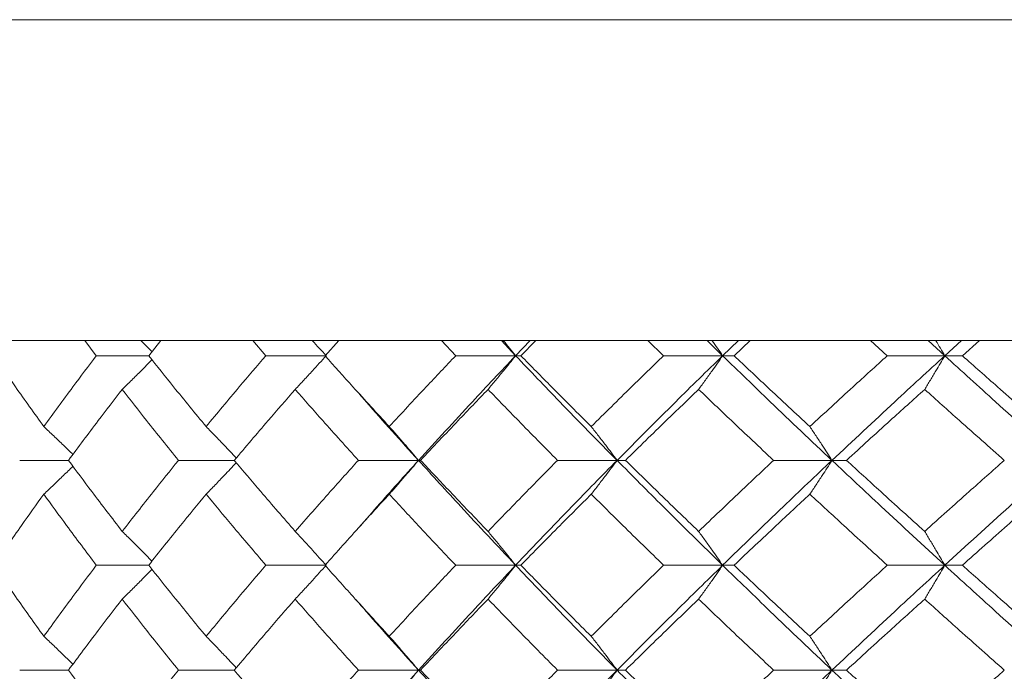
# Model space of a CAD drawing. Header units: inches. Extents: x -3.6 to 22.2, y -7.8 to 16.7.
# Tile 50 of 127: x 4.272 to 4.846, y 1.908 to 2.288. Entities that reach past the tile are written whole.
import ezdxf

# ---------------------------------------------------------------- set-up
doc = ezdxf.new("R2010")
doc.units = ezdxf.units.IN
doc.header["$MEASUREMENT"] = 0

msp = doc.modelspace()

# ---------------------------------------------------------------- linework, layer by layer
at = {"color": 7, "linetype": 'Continuous', "lineweight": 15}
for p, q in [((3.89984, 2.28765), (5.32417, 2.28765)), ((5.32433, 2.10065), (4.06234, 2.10065)), ((4.31693, 2.09183), (4.3103, 2.10065)), ((4.34744, 2.09183), (4.35454, 2.10065)), ((4.41572, 2.09183), (4.40819, 2.10065)), ((4.45015, 2.09183), (4.45811, 2.10065)), ((4.52628, 2.09183), (4.51792, 2.10065)), ((4.5612, 2.09183), (4.5529, 2.10065)), ((4.5612, 2.09183), (4.56971, 2.10065)), ((4.56425, 2.09183), (4.57298, 2.10065)), ((4.64738, 2.09183), (4.6383, 2.10065)), ((4.6818, 2.09183), (4.67279, 2.10065)), ((4.6818, 2.09183), (4.69098, 2.10065)), ((4.68847, 2.09183), (4.69789, 2.10065)), ((4.7777, 2.09183), (4.76799, 2.10065)), ((4.81123, 2.09183), (4.80162, 2.10065)), ((4.81123, 2.09183), (4.821, 2.10065)), ((4.82147, 2.09183), (4.83146, 2.10065)), ((4.34744, 2.09183), (4.31693, 2.09183)), ((4.45078, 2.09183), (4.41572, 2.09183)), ((4.5612, 2.09183), (4.52628, 2.09183)), ((4.5612, 2.09183), (4.56425, 2.09183)), ((4.6818, 2.09183), (4.64738, 2.09183)), ((4.6818, 2.09183), (4.68847, 2.09183)), ((4.81123, 2.09183), (4.7777, 2.09183)), ((4.81123, 2.09183), (4.82147, 2.09183)), ((4.30071, 2.03087), (4.27229, 2.03087)), ((4.3973, 2.03087), (4.36479, 2.03087)), ((4.50464, 2.03087), (4.4696, 2.03087)), ((4.50464, 2.03087), (4.50585, 2.03087)), ((4.62031, 2.03087), (4.58559, 2.03087)), ((4.62031, 2.03087), (4.62517, 2.03087)), ((4.7455, 2.03087), (4.71147, 2.03087)), ((4.7455, 2.03087), (4.75396, 2.03087)), ((4.468, 1.98964), (4.46797, 1.98964)), ((4.34744, 1.96975), (4.31693, 1.96975)), ((4.45078, 1.96975), (4.41572, 1.96975)), ((4.5612, 1.96975), (4.52628, 1.96975)), ((4.5612, 1.96975), (4.56425, 1.96975)), ((4.6818, 1.96975), (4.64738, 1.96975)), ((4.6818, 1.96975), (4.68847, 1.96975)), ((4.81123, 1.96975), (4.7777, 1.96975)), ((4.81123, 1.96975), (4.82147, 1.96975)), ((4.30071, 1.90862), (4.27229, 1.90862)), ((4.3973, 1.90862), (4.36479, 1.90862)), ((4.50464, 1.90862), (4.4696, 1.90862)), ((4.50464, 1.90862), (4.50585, 1.90862)), ((4.62031, 1.90862), (4.58559, 1.90862)), ((4.62031, 1.90862), (4.62517, 1.90862)), ((4.7455, 1.90862), (4.71147, 1.90862)), ((4.7455, 1.90862), (4.75396, 1.90862))]:
    msp.add_line(p, q, dxfattribs=at)
for points, knots in [([(4.34299, 2.10065), (4.34302, 2.10061), (4.34516, 2.0985), (4.34728, 2.09634), (4.34936, 2.09421)], [0, 0, 0, 0, 0.014759, 1, 1, 1, 1]), ([(4.4428, 2.10065), (4.44283, 2.10061), (4.44551, 2.09771), (4.44816, 2.09475), (4.45078, 2.09183)], [0, 0, 0, 0, 0.010766, 1, 1, 1, 1]), ([(4.55407, 2.10065), (4.5541, 2.10061), (4.55649, 2.09771), (4.55886, 2.09475), (4.5612, 2.09183)], [0, 0, 0, 0, 0.010767, 1, 1, 1, 1]), ([(4.67559, 2.10065), (4.67561, 2.10061), (4.6777, 2.09771), (4.67976, 2.09475), (4.6818, 2.09183)], [0, 0, 0, 0, 0.010766, 1, 1, 1, 1]), ([(4.80602, 2.10065), (4.80604, 2.10061), (4.80779, 2.09771), (4.80952, 2.09475), (4.81123, 2.09183)], [0, 0, 0, 0, 0.0107678, 1, 1, 1, 1]), ([(4.28633, 2.05056), (4.2808, 2.05827), (4.27092, 2.07204), (4.26142, 2.08578), (4.25724, 2.09183)], [0, 0, 0, 0, 0.56034, 1, 1, 1, 1]), ([(4.28633, 2.05056), (4.29194, 2.05827), (4.30196, 2.07204), (4.31236, 2.08578), (4.31693, 2.09183)], [0, 0, 0, 0, 0.5603386, 1, 1, 1, 1]), ([(4.33202, 2.07219), (4.33387, 2.074), (4.33757, 2.0776), (4.34335, 2.08334), (4.34727, 2.08731), (4.34936, 2.08943)], [0, 0, 0, 0, 0.317533, 0.635068, 1, 1, 1, 1]), ([(4.38089, 2.05056), (4.37455, 2.05827), (4.36323, 2.07204), (4.35227, 2.08578), (4.34744, 2.09183)], [0, 0, 0, 0, 0.560339, 1, 1, 1, 1]), ([(4.38089, 2.05056), (4.3873, 2.05827), (4.39874, 2.07204), (4.41054, 2.08578), (4.41572, 2.09183)], [0, 0, 0, 0, 0.560339, 1, 1, 1, 1]), ([(4.43279, 2.07219), (4.43447, 2.074), (4.43785, 2.0776), (4.44386, 2.08413), (4.44815, 2.0889), (4.45078, 2.09183)], [0, 0, 0, 0, 0.279166, 0.558335, 1, 1, 1, 1]), ([(4.48758, 2.05056), (4.48051, 2.05827), (4.46788, 2.07204), (4.45557, 2.08578), (4.45015, 2.09183)], [0, 0, 0, 0, 0.560339, 1, 1, 1, 1]), ([(4.48758, 2.05056), (4.49472, 2.05827), (4.50747, 2.07204), (4.52053, 2.08578), (4.52628, 2.09183)], [0, 0, 0, 0, 0.560338, 1, 1, 1, 1]), ([(4.50464, 2.03087), (4.51503, 2.04227), (4.53355, 2.0626), (4.55276, 2.0829), (4.5612, 2.09183)], [0, 0, 0, 0, 0.560457, 1, 1, 1, 1]), ([(4.54513, 2.07219), (4.54663, 2.074), (4.54965, 2.0776), (4.55502, 2.08413), (4.55885, 2.0889), (4.5612, 2.09183)], [0, 0, 0, 0, 0.279167, 0.558335, 1, 1, 1, 1]), ([(4.62031, 2.03087), (4.60911, 2.04227), (4.58912, 2.0626), (4.56973, 2.0829), (4.5612, 2.09183)], [0, 0, 0, 0, 0.560458, 1, 1, 1, 1]), ([(4.60526, 2.05056), (4.59752, 2.05827), (4.58372, 2.07204), (4.57019, 2.08578), (4.56425, 2.09183)], [0, 0, 0, 0, 0.560339, 1, 1, 1, 1]), ([(4.60526, 2.05056), (4.61305, 2.05827), (4.62695, 2.07204), (4.64114, 2.08578), (4.64738, 2.09183)], [0, 0, 0, 0, 0.560339, 1, 1, 1, 1]), ([(4.62031, 2.03087), (4.63163, 2.04227), (4.65184, 2.0626), (4.67265, 2.0829), (4.6818, 2.09183)], [0, 0, 0, 0, 0.560457, 1, 1, 1, 1]), ([(4.66781, 2.07219), (4.66912, 2.074), (4.67174, 2.0776), (4.67641, 2.08413), (4.67975, 2.0889), (4.6818, 2.09183)], [0, 0, 0, 0, 0.279166, 0.558333, 1, 1, 1, 1]), ([(4.7455, 2.03087), (4.73346, 2.04227), (4.71198, 2.0626), (4.69101, 2.0829), (4.6818, 2.09183)], [0, 0, 0, 0, 0.560457, 1, 1, 1, 1]), ([(4.73261, 2.05056), (4.7243, 2.05827), (4.70948, 2.07204), (4.69489, 2.08578), (4.68847, 2.09183)], [0, 0, 0, 0, 0.560339, 1, 1, 1, 1]), ([(4.73261, 2.05056), (4.74097, 2.05827), (4.75588, 2.07204), (4.77104, 2.08578), (4.7777, 2.09183)], [0, 0, 0, 0, 0.5603393, 1, 1, 1, 1]), ([(4.7455, 2.03087), (4.75764, 2.04227), (4.77931, 2.0626), (4.80148, 2.0829), (4.81123, 2.09183)], [0, 0, 0, 0, 0.560458, 1, 1, 1, 1]), ([(4.79949, 2.07219), (4.80059, 2.074), (4.80279, 2.0776), (4.80671, 2.08413), (4.80952, 2.0889), (4.81123, 2.09183)], [0, 0, 0, 0, 0.279166, 0.558337, 1, 1, 1, 1]), ([(4.87883, 2.03087), (4.86609, 2.04227), (4.84336, 2.0626), (4.82104, 2.0829), (4.81123, 2.09183)], [0, 0, 0, 0, 0.560457, 1, 1, 1, 1]), ([(4.86826, 2.05056), (4.85947, 2.05827), (4.84378, 2.07204), (4.82828, 2.08578), (4.82147, 2.09183)], [0, 0, 0, 0, 0.5603393, 1, 1, 1, 1]), ([(4.30071, 2.03087), (4.30646, 2.03859), (4.31672, 2.05237), (4.32735, 2.06614), (4.33202, 2.07219)], [0, 0, 0, 0, 0.560273, 1, 1, 1, 1]), ([(4.36479, 2.03087), (4.35857, 2.03859), (4.34748, 2.05237), (4.33674, 2.06614), (4.33202, 2.07219)], [0, 0, 0, 0, 0.560274, 1, 1, 1, 1]), ([(4.3973, 2.03087), (4.40384, 2.03859), (4.4155, 2.05237), (4.42751, 2.06614), (4.43279, 2.07219)], [0, 0, 0, 0, 0.560274, 1, 1, 1, 1]), ([(4.4696, 2.03087), (4.46264, 2.03859), (4.45022, 2.05237), (4.43811, 2.06614), (4.43279, 2.07219)], [0, 0, 0, 0, 0.5602737, 1, 1, 1, 1]), ([(4.50464, 2.03087), (4.49436, 2.04227), (4.48209, 2.05588), (4.47027, 2.06946), (4.46836, 2.07166)], [0, 0, 0, 0, 0.837764, 1, 1, 1, 1]), ([(4.50585, 2.03087), (4.5131, 2.03859), (4.52604, 2.05237), (4.5393, 2.06614), (4.54513, 2.07219)], [0, 0, 0, 0, 0.5602729, 1, 1, 1, 1]), ([(4.58559, 2.03087), (4.57796, 2.03859), (4.56433, 2.05237), (4.55099, 2.06614), (4.54513, 2.07219)], [0, 0, 0, 0, 0.560273, 1, 1, 1, 1]), ([(4.62517, 2.03087), (4.63306, 2.03859), (4.64714, 2.05237), (4.6615, 2.06614), (4.66781, 2.07219)], [0, 0, 0, 0, 0.560273, 1, 1, 1, 1]), ([(4.71147, 2.03087), (4.70325, 2.03859), (4.68858, 2.05237), (4.67415, 2.06614), (4.66781, 2.07219)], [0, 0, 0, 0, 0.560273, 1, 1, 1, 1]), ([(4.75396, 2.03087), (4.7624, 2.03859), (4.77747, 2.05237), (4.79276, 2.06614), (4.79949, 2.07219)], [0, 0, 0, 0, 0.560273, 1, 1, 1, 1]), ([(4.84588, 2.03087), (4.83716, 2.03859), (4.8216, 2.05237), (4.80624, 2.06614), (4.79949, 2.07219)], [0, 0, 0, 0, 0.560274, 1, 1, 1, 1]), ([(4.28633, 2.05056), (4.28825, 2.04875), (4.29209, 2.04514), (4.29775, 2.03973), (4.30146, 2.03609), (4.30329, 2.03431)], [0, 0, 0, 0, 0.337227, 0.674455, 1, 1, 1, 1]), ([(4.38089, 2.05056), (4.38265, 2.04875), (4.38619, 2.04514), (4.39206, 2.03905), (4.39613, 2.03472), (4.39847, 2.03224)], [0, 0, 0, 0, 0.299514, 0.599028, 1, 1, 1, 1]), ([(4.48758, 2.05056), (4.48918, 2.04875), (4.49238, 2.04514), (4.49808, 2.0386), (4.50215, 2.03381), (4.50464, 2.03087)], [0, 0, 0, 0, 0.278869, 0.55774, 1, 1, 1, 1]), ([(4.60526, 2.05056), (4.60667, 2.04875), (4.60949, 2.04514), (4.61451, 2.0386), (4.61811, 2.03381), (4.62031, 2.03087)], [0, 0, 0, 0, 0.278869, 0.55774, 1, 1, 1, 1]), ([(4.73261, 2.05056), (4.73382, 2.04875), (4.73623, 2.04514), (4.74054, 2.0386), (4.74361, 2.03381), (4.7455, 2.03087)], [0, 0, 0, 0, 0.2788691, 0.5577395, 1, 1, 1, 1]), ([(4.33202, 1.98947), (4.32608, 1.9972), (4.31547, 2.011), (4.30522, 2.0248), (4.30071, 2.03087)], [0, 0, 0, 0, 0.560136, 1, 1, 1, 1]), ([(4.33202, 1.98947), (4.33804, 1.9972), (4.34879, 2.011), (4.3599, 2.0248), (4.36479, 2.03087)], [0, 0, 0, 0, 0.560136, 1, 1, 1, 1]), ([(4.43279, 1.98947), (4.42607, 1.9972), (4.41408, 2.011), (4.40243, 2.0248), (4.3973, 2.03087)], [0, 0, 0, 0, 0.560136, 1, 1, 1, 1]), ([(4.43279, 1.98947), (4.43957, 1.9972), (4.45169, 2.011), (4.46413, 2.0248), (4.4696, 2.03087)], [0, 0, 0, 0, 0.560136, 1, 1, 1, 1]), ([(4.4684, 1.98998), (4.47245, 1.99465), (4.48427, 2.00828), (4.49656, 2.02191), (4.50464, 2.03087)], [0, 0, 0, 0, 0.3425886, 1, 1, 1, 1]), ([(4.48758, 2.01116), (4.48918, 2.01297), (4.49238, 2.01659), (4.49807, 2.02314), (4.50214, 2.02793), (4.50464, 2.03087)], [0, 0, 0, 0, 0.2787742, 0.5575507, 1, 1, 1, 1]), ([(4.5612, 1.96975), (4.55047, 1.98116), (4.5313, 2.00154), (4.51279, 2.02191), (4.50464, 2.03087)], [0, 0, 0, 0, 0.560155, 1, 1, 1, 1]), ([(4.54513, 1.98947), (4.53771, 1.9972), (4.52448, 2.011), (4.51154, 2.0248), (4.50585, 2.03087)], [0, 0, 0, 0, 0.5601356, 1, 1, 1, 1]), ([(4.54513, 1.98947), (4.5526, 1.9972), (4.56595, 2.011), (4.57959, 2.0248), (4.58559, 2.03087)], [0, 0, 0, 0, 0.560136, 1, 1, 1, 1]), ([(4.5612, 1.96975), (4.57207, 1.98116), (4.59147, 2.00154), (4.6115, 2.02191), (4.62031, 2.03087)], [0, 0, 0, 0, 0.560155, 1, 1, 1, 1]), ([(4.60526, 2.01116), (4.60667, 2.01297), (4.60949, 2.01659), (4.61451, 2.02314), (4.6181, 2.02793), (4.62031, 2.03087)], [0, 0, 0, 0, 0.278774, 0.557551, 1, 1, 1, 1]), ([(4.6818, 1.96975), (4.67016, 1.98116), (4.64939, 2.00154), (4.62919, 2.02191), (4.62031, 2.03087)], [0, 0, 0, 0, 0.560155, 1, 1, 1, 1]), ([(4.66781, 1.98947), (4.65978, 1.9972), (4.64544, 2.011), (4.63137, 2.0248), (4.62517, 2.03087)], [0, 0, 0, 0, 0.5601361, 1, 1, 1, 1]), ([(4.66781, 1.98947), (4.67589, 1.9972), (4.69032, 2.011), (4.70501, 2.0248), (4.71147, 2.03087)], [0, 0, 0, 0, 0.560136, 1, 1, 1, 1]), ([(4.6818, 1.96975), (4.69354, 1.98116), (4.71452, 2.00154), (4.73603, 2.02191), (4.7455, 2.03087)], [0, 0, 0, 0, 0.560155, 1, 1, 1, 1]), ([(4.73261, 2.01116), (4.73382, 2.01297), (4.73623, 2.01659), (4.74053, 2.02314), (4.74361, 2.02793), (4.7455, 2.03087)], [0, 0, 0, 0, 0.278776, 0.557552, 1, 1, 1, 1]), ([(4.81123, 1.96975), (4.79883, 1.98116), (4.77669, 2.00154), (4.75502, 2.02191), (4.7455, 2.03087)], [0, 0, 0, 0, 0.560155, 1, 1, 1, 1]), ([(4.79949, 1.98947), (4.79093, 1.9972), (4.77565, 2.011), (4.76059, 2.0248), (4.75396, 2.03087)], [0, 0, 0, 0, 0.560136, 1, 1, 1, 1]), ([(4.79949, 1.98947), (4.80809, 1.9972), (4.82345, 2.011), (4.83903, 2.0248), (4.84588, 2.03087)], [0, 0, 0, 0, 0.560136, 1, 1, 1, 1]), ([(4.81123, 1.96975), (4.82373, 1.98116), (4.84605, 2.00154), (4.86882, 2.02191), (4.87883, 2.03087)], [0, 0, 0, 0, 0.560155, 1, 1, 1, 1]), ([(4.28633, 2.01116), (4.28825, 2.01297), (4.29209, 2.01659), (4.29774, 2.022), (4.30146, 2.02564), (4.30328, 2.02743)], [0, 0, 0, 0, 0.337202, 0.674407, 1, 1, 1, 1]), ([(4.38089, 2.01116), (4.38265, 2.01297), (4.38619, 2.01659), (4.39206, 2.02268), (4.39613, 2.02702), (4.39846, 2.0295)], [0, 0, 0, 0, 0.299437, 0.598878, 1, 1, 1, 1]), ([(4.25724, 1.96975), (4.26257, 1.97748), (4.27208, 1.99129), (4.28198, 2.00509), (4.28633, 2.01116)], [0, 0, 0, 0, 0.56007, 1, 1, 1, 1]), ([(4.31693, 1.96975), (4.31112, 1.97748), (4.30074, 1.99129), (4.29073, 2.00509), (4.28633, 2.01116)], [0, 0, 0, 0, 0.560071, 1, 1, 1, 1]), ([(4.34744, 1.96975), (4.35359, 1.97748), (4.36457, 1.99129), (4.3759, 2.00509), (4.38089, 2.01116)], [0, 0, 0, 0, 0.560071, 1, 1, 1, 1]), ([(4.41572, 1.96975), (4.40913, 1.97748), (4.39735, 1.99129), (4.38592, 2.00509), (4.38089, 2.01116)], [0, 0, 0, 0, 0.560071, 1, 1, 1, 1]), ([(4.45015, 1.96975), (4.45705, 1.97748), (4.46938, 1.99129), (4.48202, 2.00509), (4.48758, 2.01116)], [0, 0, 0, 0, 0.560071, 1, 1, 1, 1]), ([(4.52628, 1.96975), (4.51897, 1.97748), (4.50593, 1.99129), (4.49319, 2.00509), (4.48758, 2.01116)], [0, 0, 0, 0, 0.560071, 1, 1, 1, 1]), ([(4.56425, 1.96975), (4.57182, 1.97748), (4.58536, 1.99129), (4.59918, 2.00509), (4.60526, 2.01116)], [0, 0, 0, 0, 0.560071, 1, 1, 1, 1]), ([(4.64738, 1.96975), (4.63944, 1.97748), (4.62527, 1.99129), (4.61137, 2.00509), (4.60526, 2.01116)], [0, 0, 0, 0, 0.560071, 1, 1, 1, 1]), ([(4.68847, 1.96975), (4.69665, 1.97748), (4.71124, 1.99129), (4.72608, 2.00509), (4.73261, 2.01116)], [0, 0, 0, 0, 0.56007, 1, 1, 1, 1]), ([(4.7777, 1.96975), (4.76922, 1.97748), (4.75408, 1.99129), (4.73917, 2.00509), (4.73261, 2.01116)], [0, 0, 0, 0, 0.56007, 1, 1, 1, 1]), ([(4.82147, 1.96975), (4.83015, 1.97748), (4.84565, 1.99129), (4.86135, 2.00509), (4.86826, 2.01116)], [0, 0, 0, 0, 0.56007, 1, 1, 1, 1]), ([(4.33202, 1.98947), (4.33387, 1.98766), (4.33756, 1.98404), (4.34335, 1.97828), (4.34726, 1.97429), (4.34936, 1.97215)], [0, 0, 0, 0, 0.316925, 0.633851, 1, 1, 1, 1]), ([(4.43279, 1.98947), (4.43447, 1.98766), (4.43784, 1.98404), (4.44385, 1.97749), (4.44814, 1.97269), (4.45078, 1.96975)], [0, 0, 0, 0, 0.278675, 0.557353, 1, 1, 1, 1]), ([(4.54513, 1.98947), (4.54663, 1.98766), (4.54964, 1.98404), (4.55501, 1.97749), (4.55885, 1.97269), (4.5612, 1.96975)], [0, 0, 0, 0, 0.278677, 0.557354, 1, 1, 1, 1]), ([(4.66781, 1.98947), (4.66912, 1.98766), (4.67174, 1.98404), (4.67641, 1.97749), (4.67975, 1.97269), (4.6818, 1.96975)], [0, 0, 0, 0, 0.278675, 0.557352, 1, 1, 1, 1]), ([(4.79949, 1.98947), (4.80059, 1.98766), (4.80279, 1.98404), (4.80671, 1.97749), (4.80951, 1.97269), (4.81123, 1.96975)], [0, 0, 0, 0, 0.278678, 0.557352, 1, 1, 1, 1]), ([(4.28633, 1.92833), (4.2808, 1.93606), (4.27092, 1.94986), (4.26142, 1.96367), (4.25724, 1.96975)], [0, 0, 0, 0, 0.559933, 1, 1, 1, 1]), ([(4.28633, 1.92833), (4.29194, 1.93606), (4.30196, 1.94986), (4.31236, 1.96367), (4.31693, 1.96975)], [0, 0, 0, 0, 0.559932, 1, 1, 1, 1]), ([(4.38089, 1.92833), (4.37455, 1.93606), (4.36323, 1.94986), (4.35227, 1.96367), (4.34744, 1.96975)], [0, 0, 0, 0, 0.5599331, 1, 1, 1, 1]), ([(4.38089, 1.92833), (4.3873, 1.93606), (4.39875, 1.94986), (4.41054, 1.96367), (4.41572, 1.96975)], [0, 0, 0, 0, 0.559933, 1, 1, 1, 1]), ([(4.43279, 1.95002), (4.43447, 1.95183), (4.43784, 1.95545), (4.44385, 1.962), (4.44814, 1.9668), (4.45078, 1.96975)], [0, 0, 0, 0, 0.278675, 0.557351, 1, 1, 1, 1]), ([(4.48758, 1.92833), (4.48051, 1.93606), (4.46788, 1.94986), (4.45557, 1.96367), (4.45015, 1.96975)], [0, 0, 0, 0, 0.559933, 1, 1, 1, 1]), ([(4.48758, 1.92833), (4.49472, 1.93606), (4.50747, 1.94986), (4.52053, 1.96367), (4.52628, 1.96975)], [0, 0, 0, 0, 0.559932, 1, 1, 1, 1]), ([(4.50464, 1.90862), (4.51502, 1.92003), (4.53357, 1.9404), (4.55276, 1.96078), (4.5612, 1.96975)], [0, 0, 0, 0, 0.559853, 1, 1, 1, 1]), ([(4.54513, 1.95002), (4.54663, 1.95183), (4.54964, 1.95545), (4.55501, 1.962), (4.55885, 1.9668), (4.5612, 1.96975)], [0, 0, 0, 0, 0.278677, 0.557352, 1, 1, 1, 1]), ([(4.62031, 1.90862), (4.60911, 1.92003), (4.58911, 1.9404), (4.56973, 1.96078), (4.5612, 1.96975)], [0, 0, 0, 0, 0.559853, 1, 1, 1, 1]), ([(4.60526, 1.92833), (4.59752, 1.93606), (4.58372, 1.94986), (4.5702, 1.96367), (4.56425, 1.96975)], [0, 0, 0, 0, 0.559933, 1, 1, 1, 1]), ([(4.60526, 1.92833), (4.61305, 1.93606), (4.62696, 1.94986), (4.64114, 1.96367), (4.64738, 1.96975)], [0, 0, 0, 0, 0.559932, 1, 1, 1, 1]), ([(4.62031, 1.90862), (4.63163, 1.92003), (4.65186, 1.9404), (4.67265, 1.96078), (4.6818, 1.96975)], [0, 0, 0, 0, 0.559853, 1, 1, 1, 1]), ([(4.66781, 1.95002), (4.66912, 1.95183), (4.67174, 1.95545), (4.67641, 1.962), (4.67975, 1.9668), (4.6818, 1.96975)], [0, 0, 0, 0, 0.278675, 0.557351, 1, 1, 1, 1]), ([(4.7455, 1.90862), (4.73346, 1.92003), (4.71197, 1.9404), (4.69102, 1.96078), (4.6818, 1.96975)], [0, 0, 0, 0, 0.559853, 1, 1, 1, 1]), ([(4.73261, 1.92833), (4.72431, 1.93606), (4.70947, 1.94986), (4.69489, 1.96367), (4.68847, 1.96975)], [0, 0, 0, 0, 0.559933, 1, 1, 1, 1]), ([(4.73261, 1.92833), (4.74097, 1.93606), (4.75589, 1.94986), (4.77104, 1.96367), (4.7777, 1.96975)], [0, 0, 0, 0, 0.559933, 1, 1, 1, 1]), ([(4.7455, 1.90862), (4.75764, 1.92003), (4.77932, 1.9404), (4.80148, 1.96078), (4.81123, 1.96975)], [0, 0, 0, 0, 0.559853, 1, 1, 1, 1]), ([(4.79949, 1.95002), (4.80059, 1.95183), (4.80279, 1.95545), (4.80671, 1.962), (4.80951, 1.9668), (4.81123, 1.96975)], [0, 0, 0, 0, 0.278678, 0.557351, 1, 1, 1, 1]), ([(4.87883, 1.90862), (4.86609, 1.92003), (4.84335, 1.9404), (4.82105, 1.96078), (4.81123, 1.96975)], [0, 0, 0, 0, 0.559853, 1, 1, 1, 1]), ([(4.86826, 1.92833), (4.85947, 1.93606), (4.84378, 1.94986), (4.82829, 1.96367), (4.82147, 1.96975)], [0, 0, 0, 0, 0.559933, 1, 1, 1, 1]), ([(4.33202, 1.95002), (4.33387, 1.95183), (4.33756, 1.95545), (4.34335, 1.96121), (4.34726, 1.9652), (4.34936, 1.96734)], [0, 0, 0, 0, 0.316975, 0.633951, 1, 1, 1, 1]), ([(4.30071, 1.90862), (4.30646, 1.91635), (4.31672, 1.93014), (4.32735, 1.94395), (4.33202, 1.95002)], [0, 0, 0, 0, 0.5598676, 1, 1, 1, 1]), ([(4.36479, 1.90862), (4.35857, 1.91635), (4.34748, 1.93014), (4.33675, 1.94395), (4.33202, 1.95002)], [0, 0, 0, 0, 0.559868, 1, 1, 1, 1]), ([(4.3973, 1.90862), (4.40383, 1.91635), (4.4155, 1.93014), (4.4275, 1.94395), (4.43279, 1.95002)], [0, 0, 0, 0, 0.559868, 1, 1, 1, 1]), ([(4.4696, 1.90862), (4.46264, 1.91635), (4.45021, 1.93014), (4.43811, 1.94395), (4.43279, 1.95002)], [0, 0, 0, 0, 0.559868, 1, 1, 1, 1]), ([(4.50464, 1.90862), (4.49436, 1.92003), (4.48209, 1.93365), (4.47028, 1.94728), (4.46836, 1.9495)], [0, 0, 0, 0, 0.837093, 1, 1, 1, 1]), ([(4.50585, 1.90862), (4.5131, 1.91635), (4.52605, 1.93014), (4.5393, 1.94395), (4.54513, 1.95002)], [0, 0, 0, 0, 0.559867, 1, 1, 1, 1]), ([(4.58559, 1.90862), (4.57796, 1.91635), (4.56433, 1.93014), (4.55099, 1.94395), (4.54513, 1.95002)], [0, 0, 0, 0, 0.5598681, 1, 1, 1, 1]), ([(4.62517, 1.90862), (4.63306, 1.91635), (4.64715, 1.93014), (4.66149, 1.94395), (4.66781, 1.95002)], [0, 0, 0, 0, 0.559867, 1, 1, 1, 1]), ([(4.71147, 1.90862), (4.70326, 1.91635), (4.68858, 1.93014), (4.67416, 1.94395), (4.66781, 1.95002)], [0, 0, 0, 0, 0.5598676, 1, 1, 1, 1]), ([(4.75396, 1.90862), (4.7624, 1.91635), (4.77747, 1.93014), (4.79276, 1.94395), (4.79949, 1.95002)], [0, 0, 0, 0, 0.559868, 1, 1, 1, 1]), ([(4.84588, 1.90862), (4.83717, 1.91635), (4.8216, 1.93014), (4.80625, 1.94395), (4.79949, 1.95002)], [0, 0, 0, 0, 0.559868, 1, 1, 1, 1]), ([(4.28633, 1.92833), (4.28825, 1.92652), (4.29209, 1.9229), (4.29774, 1.91749), (4.30146, 1.91385), (4.30329, 1.91206)], [0, 0, 0, 0, 0.3371211, 0.674241, 1, 1, 1, 1]), ([(4.38089, 1.92833), (4.38265, 1.92652), (4.38619, 1.9229), (4.39206, 1.91681), (4.39613, 1.91247), (4.39847, 1.90999)], [0, 0, 0, 0, 0.299416, 0.598832, 1, 1, 1, 1]), ([(4.48758, 1.92833), (4.48918, 1.92652), (4.49238, 1.9229), (4.49807, 1.91635), (4.50214, 1.91156), (4.50464, 1.90862)], [0, 0, 0, 0, 0.278776, 0.557551, 1, 1, 1, 1]), ([(4.60526, 1.92833), (4.60667, 1.92652), (4.60949, 1.9229), (4.61451, 1.91635), (4.6181, 1.91156), (4.62031, 1.90862)], [0, 0, 0, 0, 0.278775, 0.557551, 1, 1, 1, 1]), ([(4.73261, 1.92833), (4.73382, 1.92652), (4.73623, 1.9229), (4.74053, 1.91635), (4.74361, 1.91156), (4.7455, 1.90862)], [0, 0, 0, 0, 0.278777, 0.557552, 1, 1, 1, 1]), ([(4.33202, 1.8673), (4.32608, 1.87501), (4.31546, 1.88877), (4.30522, 1.90255), (4.30071, 1.90862)], [0, 0, 0, 0, 0.5597304, 1, 1, 1, 1]), ([(4.33202, 1.8673), (4.33804, 1.87501), (4.34879, 1.88877), (4.3599, 1.90255), (4.36479, 1.90862)], [0, 0, 0, 0, 0.559731, 1, 1, 1, 1]), ([(4.43279, 1.8673), (4.42607, 1.87501), (4.41408, 1.88877), (4.40243, 1.90255), (4.3973, 1.90862)], [0, 0, 0, 0, 0.55973, 1, 1, 1, 1]), ([(4.43279, 1.8673), (4.43957, 1.87501), (4.45169, 1.88877), (4.46413, 1.90255), (4.4696, 1.90862)], [0, 0, 0, 0, 0.5597302, 1, 1, 1, 1]), ([(4.4684, 1.86782), (4.47244, 1.87246), (4.48428, 1.88605), (4.49656, 1.89966), (4.50464, 1.90862)], [0, 0, 0, 0, 0.341893, 1, 1, 1, 1]), ([(4.48758, 1.88894), (4.48918, 1.89074), (4.49238, 1.89435), (4.49808, 1.9009), (4.50215, 1.90569), (4.50464, 1.90862)], [0, 0, 0, 0, 0.278869, 0.55774, 1, 1, 1, 1]), ([(4.5612, 1.84767), (4.55047, 1.85903), (4.53129, 1.87933), (4.51279, 1.89967), (4.50464, 1.90862)], [0, 0, 0, 0, 0.5595502, 1, 1, 1, 1]), ([(4.54513, 1.8673), (4.53771, 1.87501), (4.52447, 1.88877), (4.51154, 1.90255), (4.50585, 1.90862)], [0, 0, 0, 0, 0.55973, 1, 1, 1, 1]), ([(4.54513, 1.8673), (4.5526, 1.87501), (4.56595, 1.88877), (4.57959, 1.90255), (4.58559, 1.90862)], [0, 0, 0, 0, 0.55973, 1, 1, 1, 1]), ([(4.5612, 1.84767), (4.57207, 1.85903), (4.59149, 1.87933), (4.6115, 1.89967), (4.62031, 1.90862)], [0, 0, 0, 0, 0.55955, 1, 1, 1, 1]), ([(4.60526, 1.88894), (4.60667, 1.89074), (4.60949, 1.89435), (4.61451, 1.9009), (4.61811, 1.90569), (4.62031, 1.90862)], [0, 0, 0, 0, 0.278869, 0.55774, 1, 1, 1, 1]), ([(4.6818, 1.84767), (4.67017, 1.85903), (4.64938, 1.87933), (4.6292, 1.89967), (4.62031, 1.90862)], [0, 0, 0, 0, 0.55955, 1, 1, 1, 1]), ([(4.66781, 1.8673), (4.65978, 1.87501), (4.64544, 1.88877), (4.63137, 1.90255), (4.62517, 1.90862)], [0, 0, 0, 0, 0.55973, 1, 1, 1, 1]), ([(4.66781, 1.8673), (4.67589, 1.87501), (4.69033, 1.88877), (4.70501, 1.90255), (4.71147, 1.90862)], [0, 0, 0, 0, 0.559729, 1, 1, 1, 1]), ([(4.6818, 1.84767), (4.69354, 1.85903), (4.71453, 1.87933), (4.73603, 1.89967), (4.7455, 1.90862)], [0, 0, 0, 0, 0.55955, 1, 1, 1, 1]), ([(4.73261, 1.88894), (4.73382, 1.89074), (4.73623, 1.89435), (4.74054, 1.9009), (4.74361, 1.90569), (4.7455, 1.90862)], [0, 0, 0, 0, 0.2788691, 0.5577395, 1, 1, 1, 1]), ([(4.81123, 1.84767), (4.79883, 1.85903), (4.77667, 1.87933), (4.75503, 1.89967), (4.7455, 1.90862)], [0, 0, 0, 0, 0.55955, 1, 1, 1, 1]), ([(4.79949, 1.8673), (4.79093, 1.87501), (4.77564, 1.88877), (4.76059, 1.90255), (4.75396, 1.90862)], [0, 0, 0, 0, 0.55973, 1, 1, 1, 1]), ([(4.79949, 1.8673), (4.80809, 1.87501), (4.82346, 1.88877), (4.83903, 1.90255), (4.84588, 1.90862)], [0, 0, 0, 0, 0.55973, 1, 1, 1, 1]), ([(4.81123, 1.84767), (4.82373, 1.85903), (4.84606, 1.87933), (4.86881, 1.89967), (4.87883, 1.90862)], [0, 0, 0, 0, 0.55955, 1, 1, 1, 1])]:
    msp.add_open_spline(points, degree=3, knots=knots, dxfattribs=at)

doc.saveas('drawing.dxf')
